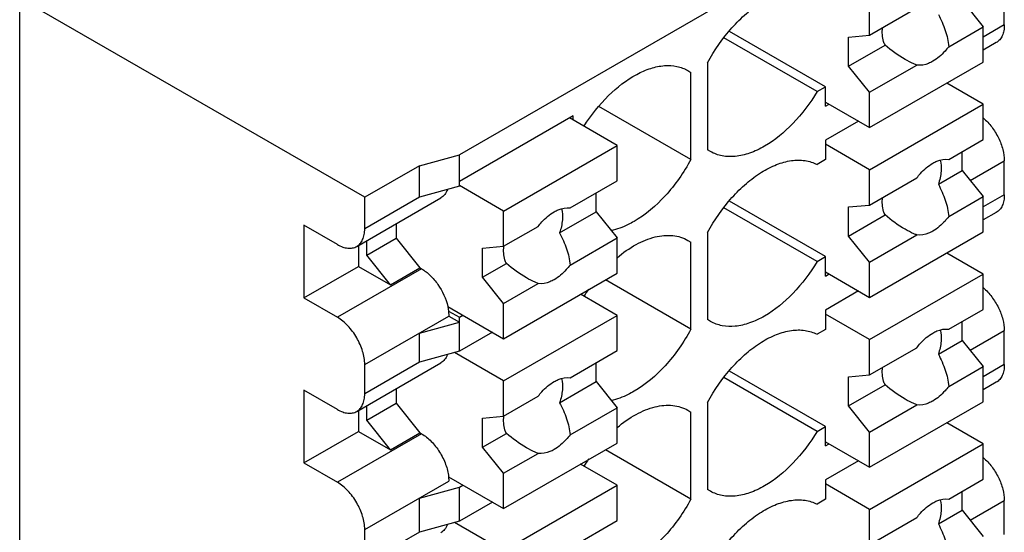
# Model space of a CAD drawing. Header units: inches. Extents: x 0 to 22, y 0 to 17.
# Tile 17 of 33: x 3.664 to 4.316, y 12.547 to 12.887. Entities that reach past the tile are written whole.
import ezdxf

# ---------------------------------------------------------------- set-up
doc = ezdxf.new("R2010")
doc.units = ezdxf.units.IN
doc.header["$LTSCALE"] = 1.21
doc.header["$MEASUREMENT"] = 0
doc.layers.get('0').update_dxf_attribs({"linetype": 'CONTINUOUS'})

msp = doc.modelspace()

# ---------------------------------------------------------------- linework, layer by layer
at = {"color": 7, "linetype": 'CONTINUOUS'}
for p, q in [((4.27244, 12.98037), (3.95507, 12.79713)), ((3.89244, 12.769), (3.66416, 12.9008)), ((3.66416, 11.53788), (3.66416, 12.9008)), ((4.2265, 12.87633), (4.2265, 12.89968)), ((4.28775, 12.8992), (4.30167, 12.88189)), ((4.31559, 12.88314), (4.31559, 12.90242)), ((4.2265, 12.87633), (4.25772, 12.89436)), ((4.19727, 12.84214), (4.1337, 12.87885)), ((4.2788, 12.86869), (4.30167, 12.88189)), ((4.31559, 12.88314), (4.30167, 12.8751)), ((4.30167, 12.85854), (4.30167, 12.88189)), ((4.1917, 12.83893), (4.13009, 12.87451)), ((4.21258, 12.87509), (4.2265, 12.87633)), ((4.21258, 12.8558), (4.21258, 12.87509)), ((4.21258, 12.8558), (4.23673, 12.86975)), ((4.31029, 12.87142), (4.30167, 12.86644)), ((4.10628, 12.8529), (4.10819, 12.85168)), ((4.11932, 12.85811), (4.11932, 12.80045)), ((4.2265, 12.83849), (4.21258, 12.8558)), ((4.2265, 12.81514), (4.30167, 12.85854)), ((4.2265, 12.83849), (4.25772, 12.85651)), ((4.10819, 12.79402), (4.10819, 12.85168)), ((4.1917, 12.83893), (4.19727, 12.84214)), ((4.19727, 12.82929), (4.19727, 12.84214)), ((4.30167, 12.83057), (4.27745, 12.84456)), ((4.2265, 12.81514), (4.2265, 12.83849)), ((4.10819, 12.79402), (4.04738, 12.82913)), ((4.19727, 12.83202), (4.2265, 12.81514)), ((4.19727, 12.82929), (4.19964, 12.83065)), ((4.2265, 12.78718), (4.30167, 12.83057)), ((4.30167, 12.80723), (4.30167, 12.83057)), ((4.03024, 12.82285), (3.95507, 12.77945)), ((4.05947, 12.80324), (4.02787, 12.82148)), ((4.03024, 12.82012), (4.03024, 12.82285)), ((4.21912, 12.8194), (4.19727, 12.80678)), ((4.2788, 12.79403), (4.30167, 12.80723)), ((3.9843, 12.75984), (4.05947, 12.80324)), ((4.05947, 12.77989), (4.05947, 12.80324)), ((4.19727, 12.80678), (4.19727, 12.79393)), ((4.2265, 12.78718), (4.19727, 12.80405)), ((3.92863, 12.78989), (3.95507, 12.79713)), ((3.95507, 12.77623), (3.95507, 12.79713)), ((4.12123, 12.79923), (4.11932, 12.80045)), ((4.28775, 12.7867), (4.28775, 12.79919)), ((3.92863, 12.78989), (3.89244, 12.769)), ((3.92863, 12.769), (3.92863, 12.78989)), ((4.19727, 12.79393), (4.1917, 12.79071)), ((4.29304, 12.78011), (4.31559, 12.79313)), ((4.31559, 12.77063), (4.31559, 12.79313)), ((4.2265, 12.76383), (4.2265, 12.78718)), ((4.2265, 12.76383), (4.25772, 12.78185)), ((4.27195, 12.77758), (4.28775, 12.7867)), ((4.28775, 12.7867), (4.30167, 12.76938)), ((3.95507, 12.77623), (3.92863, 12.769)), ((3.9843, 12.75984), (3.95507, 12.77672)), ((4.02825, 12.76187), (4.05947, 12.77989)), ((3.88714, 12.73639), (3.94281, 12.76854)), ((3.89244, 12.7481), (3.89244, 12.769)), ((3.92863, 12.769), (3.89244, 12.7481)), ((4.04555, 12.75936), (4.04555, 12.77185)), ((4.2788, 12.75618), (4.30167, 12.76938)), ((4.31559, 12.77063), (4.30167, 12.76259)), ((4.30167, 12.74603), (4.30167, 12.76938)), ((4.1917, 12.72642), (4.13009, 12.762)), ((4.19727, 12.72964), (4.1337, 12.76634)), ((4.21258, 12.76259), (4.2265, 12.76383)), ((4.21258, 12.7433), (4.21258, 12.76259)), ((3.9843, 12.73649), (3.9843, 12.75984)), ((4.0214, 12.74542), (4.04555, 12.75936)), ((4.04555, 12.75936), (4.05947, 12.74205)), ((4.21258, 12.7433), (4.23673, 12.75724)), ((4.31029, 12.75892), (4.30167, 12.75394)), ((3.87434, 12.73766), (3.85207, 12.75052)), ((3.85207, 12.75052), (3.85207, 12.7023)), ((3.91331, 12.75151), (3.91331, 12.74184)), ((3.9843, 12.73649), (4.00717, 12.74969)), ((4.02825, 12.72402), (4.05947, 12.74205)), ((4.05947, 12.7187), (4.05947, 12.74205)), ((4.11932, 12.74561), (4.11932, 12.68795)), ((4.2265, 12.72598), (4.21258, 12.7433)), ((4.2265, 12.70264), (4.30167, 12.74603)), ((4.2265, 12.72598), (4.25772, 12.74401)), ((3.88826, 12.73704), (3.88826, 12.7232)), ((3.89383, 12.73059), (3.91331, 12.74184)), ((3.89383, 12.73059), (3.89383, 12.74025)), ((3.91331, 12.74184), (3.9289, 12.72223)), ((3.97038, 12.73525), (3.9843, 12.73649)), ((4.10628, 12.74039), (4.10819, 12.73918)), ((4.10819, 12.68152), (4.10819, 12.73918)), ((3.90942, 12.71098), (3.89383, 12.73059)), ((3.97038, 12.71596), (3.97038, 12.73525)), ((4.1917, 12.72642), (4.19727, 12.72964)), ((4.19727, 12.71678), (4.19727, 12.72964)), ((4.30167, 12.71807), (4.27745, 12.73205)), ((3.85207, 12.7023), (3.88826, 12.7232)), ((3.88826, 12.7232), (3.90942, 12.71098)), ((3.97038, 12.71596), (3.98618, 12.72508)), ((4.2265, 12.70264), (4.2265, 12.72598)), ((3.93002, 12.72159), (3.87434, 12.68944)), ((3.90942, 12.71098), (3.9289, 12.72223)), ((3.9289, 12.72223), (3.93002, 12.72159)), ((3.9843, 12.69865), (3.97038, 12.71596)), ((3.9843, 12.6753), (4.05947, 12.7187)), ((4.19727, 12.71951), (4.2265, 12.70264)), ((4.19727, 12.71678), (4.19964, 12.71815)), ((4.2265, 12.67467), (4.30167, 12.71807)), ((4.30167, 12.69472), (4.30167, 12.71807)), ((3.9843, 12.69865), (4.00717, 12.71185)), ((4.10819, 12.68152), (4.05163, 12.71417)), ((4.05947, 12.69073), (4.03525, 12.70472)), ((4.21912, 12.7069), (4.19727, 12.69428)), ((3.85207, 12.7023), (3.87434, 12.68944)), ((3.94736, 12.69663), (3.9843, 12.6753)), ((3.94736, 12.69663), (3.9479, 12.69359)), ((3.9843, 12.6753), (3.9843, 12.69865)), ((3.89244, 12.6581), (3.94811, 12.69025)), ((3.9479, 12.69359), (3.95507, 12.68944)), ((3.9479, 12.69359), (3.94811, 12.69025)), ((3.94811, 12.69025), (3.95507, 12.68623)), ((3.95507, 12.68944), (3.95744, 12.69081)), ((3.9843, 12.64733), (4.05947, 12.69073)), ((4.05947, 12.66738), (4.05947, 12.69073)), ((4.19727, 12.69428), (4.19727, 12.68142)), ((4.2265, 12.67467), (4.19727, 12.69155)), ((4.2788, 12.68152), (4.30167, 12.69472)), ((3.92863, 12.679), (3.95507, 12.68623)), ((3.95507, 12.66694), (3.95507, 12.68944)), ((4.12123, 12.68673), (4.11932, 12.68795)), ((4.28775, 12.67419), (4.28775, 12.68668)), ((3.92863, 12.65971), (3.92863, 12.679)), ((3.97692, 12.67956), (3.95507, 12.66694)), ((4.19727, 12.68142), (4.1917, 12.67821)), ((4.29304, 12.66761), (4.31559, 12.68063)), ((4.31559, 12.65812), (4.31559, 12.68063)), ((4.2265, 12.65132), (4.2265, 12.67467)), ((4.27195, 12.66507), (4.28775, 12.67419)), ((4.28775, 12.67419), (4.30167, 12.65688)), ((3.95507, 12.66694), (3.92863, 12.65971)), ((3.9843, 12.64733), (3.95186, 12.66606)), ((4.02825, 12.64936), (4.05947, 12.66738)), ((4.2265, 12.65132), (4.25772, 12.66934)), ((3.88714, 12.6271), (3.94281, 12.65925)), ((3.92863, 12.65971), (3.89244, 12.63881)), ((3.89244, 12.63881), (3.89244, 12.6581)), ((4.04555, 12.64686), (4.04555, 12.65935)), ((4.31559, 12.65812), (4.30167, 12.65009)), ((4.19727, 12.61713), (4.1337, 12.65384)), ((4.21258, 12.65008), (4.2265, 12.65132)), ((4.2788, 12.64367), (4.30167, 12.65688)), ((4.30167, 12.63353), (4.30167, 12.65688)), ((3.9843, 12.62399), (3.9843, 12.64733)), ((4.0214, 12.63291), (4.04555, 12.64686)), ((4.04555, 12.64686), (4.05947, 12.62954)), ((4.1917, 12.61392), (4.13009, 12.64949)), ((4.21258, 12.63079), (4.21258, 12.65008)), ((4.21258, 12.63079), (4.23673, 12.64474)), ((4.31029, 12.64641), (4.30167, 12.64143)), ((3.87434, 12.62837), (3.85207, 12.64123)), ((3.85207, 12.64123), (3.85207, 12.59301)), ((3.91331, 12.64222), (3.91331, 12.63255)), ((3.89383, 12.6213), (3.91331, 12.63255)), ((3.91331, 12.63255), (3.9289, 12.61294)), ((3.9843, 12.62399), (4.00717, 12.63719)), ((4.11932, 12.6331), (4.11932, 12.57544)), ((4.2265, 12.59013), (4.30167, 12.63353)), ((4.2265, 12.61348), (4.25772, 12.6315)), ((3.88826, 12.62775), (3.88826, 12.61391)), ((3.89383, 12.6213), (3.89383, 12.63096)), ((4.02825, 12.61152), (4.05947, 12.62954)), ((4.05947, 12.60619), (4.05947, 12.62954)), ((4.10628, 12.62789), (4.10819, 12.62667)), ((4.10819, 12.56901), (4.10819, 12.62667)), ((4.2265, 12.61348), (4.21258, 12.63079)), ((3.90942, 12.60169), (3.89383, 12.6213)), ((3.97038, 12.62274), (3.9843, 12.62399)), ((3.97038, 12.60346), (3.97038, 12.62274)), ((4.30167, 12.60556), (4.27745, 12.61955)), ((3.85207, 12.59301), (3.88826, 12.61391)), ((3.93002, 12.6123), (3.87434, 12.58015)), ((3.88826, 12.61391), (3.90942, 12.60169)), ((3.90942, 12.60169), (3.9289, 12.61294)), ((3.9289, 12.61294), (3.93002, 12.6123)), ((3.97038, 12.60346), (3.98618, 12.61258)), ((4.1917, 12.61392), (4.19727, 12.61713)), ((4.19727, 12.60427), (4.19727, 12.61713)), ((4.2265, 12.59013), (4.2265, 12.61348)), ((3.9843, 12.56279), (4.05947, 12.60619)), ((4.19727, 12.60701), (4.2265, 12.59013)), ((4.19727, 12.60427), (4.19964, 12.60564)), ((4.2265, 12.56216), (4.30167, 12.60556)), ((4.30167, 12.58222), (4.30167, 12.60556)), ((3.9843, 12.58614), (3.97038, 12.60346)), ((3.9843, 12.58614), (4.00717, 12.59934)), ((4.10819, 12.56901), (4.05163, 12.60167)), ((3.85207, 12.59301), (3.87434, 12.58015)), ((4.05947, 12.57823), (4.03525, 12.59221)), ((4.21912, 12.59439), (4.19727, 12.58177)), ((3.9843, 12.56279), (3.9843, 12.58614)), ((3.89244, 12.54881), (3.94811, 12.58096)), ((3.94796, 12.58378), (3.9843, 12.56279)), ((3.94796, 12.58378), (3.94811, 12.58096)), ((4.19727, 12.58177), (4.19727, 12.56892)), ((4.2788, 12.56902), (4.30167, 12.58222)), ((3.92863, 12.56971), (3.95507, 12.57694)), ((3.95507, 12.57694), (3.95744, 12.5783)), ((3.95507, 12.55444), (3.95507, 12.57694)), ((3.9843, 12.53483), (4.05947, 12.57823)), ((4.05947, 12.55488), (4.05947, 12.57823)), ((4.12123, 12.57422), (4.11932, 12.57544)), ((4.2265, 12.56216), (4.19727, 12.57904)), ((4.28775, 12.56169), (4.28775, 12.57418)), ((3.92863, 12.5472), (3.92863, 12.56971)), ((3.97692, 12.56705), (3.95507, 12.55444)), ((4.19727, 12.56892), (4.1917, 12.5657)), ((4.29304, 12.5551), (4.31559, 12.56812)), ((4.31559, 12.54562), (4.31559, 12.56812)), ((4.2265, 12.53882), (4.2265, 12.56216)), ((4.27195, 12.55256), (4.28775, 12.56169)), ((4.28775, 12.56169), (4.30167, 12.54437)), ((3.95507, 12.55444), (3.92863, 12.5472)), ((3.9843, 12.53483), (3.95186, 12.55356)), ((4.02825, 12.53686), (4.05947, 12.55488)), ((4.2265, 12.53882), (4.25772, 12.55684)), ((3.89244, 12.52631), (3.89244, 12.54881)), ((3.92863, 12.5472), (3.89244, 12.52631))]:
    msp.add_line(p, q, dxfattribs=at)
for centre in [(4.14096, 12.63801), (4.14096, 12.52551)]:
    msp.add_arc(centre, 0.12242, 145.07242, 147.69118, dxfattribs=at)
for points, knots in [([(4.11932, 12.85811), (4.12376, 12.86639), (4.1317, 12.87793), (4.14449, 12.89063), (4.15441, 12.89807), (4.16446, 12.90329), (4.17429, 12.90609), (4.18357, 12.90627), (4.18923, 12.90451), (4.1917, 12.90322)], [0, 0, 0, 0, 0.303939, 0.447896, 0.581858, 0.703594, 0.812421, 0.909851, 1, 1, 1, 1]), ([(4.27195, 12.89008), (4.27372, 12.88666), (4.27678, 12.87977), (4.27859, 12.87235), (4.2788, 12.86869)], [0, 0, 0, 0, 0.512115, 1, 1, 1, 1]), ([(4.23673, 12.86975), (4.23632, 12.87051), (4.23483, 12.87416), (4.23469, 12.87823), (4.23501, 12.88125)], [0, 0, 0, 0, 0.221911, 1, 1, 1, 1]), ([(4.31559, 12.88314), (4.31559, 12.88184), (4.31539, 12.87937), (4.31439, 12.87599), (4.31271, 12.87324), (4.31113, 12.87191), (4.31029, 12.87142)], [0, 0, 0, 0, 0.289541, 0.549117, 0.782255, 1, 1, 1, 1]), ([(4.2788, 12.86869), (4.27803, 12.86767), (4.27499, 12.86398), (4.2713, 12.86077), (4.26826, 12.85902)], [0, 0, 0, 0, 0.266821, 1, 1, 1, 1]), ([(4.25772, 12.85651), (4.25705, 12.85677), (4.25439, 12.85786), (4.25183, 12.85918), (4.24996, 12.86026)], [0, 0, 0, 0, 0.248278, 1, 1, 1, 1]), ([(4.03749, 12.81595), (4.04213, 12.82329), (4.05239, 12.83632), (4.06821, 12.84881), (4.0813, 12.85457), (4.09039, 12.8565), (4.09891, 12.85611), (4.10404, 12.8542), (4.10628, 12.8529)], [0, 0, 0, 0, 0.307141, 0.582057, 0.702315, 0.81035, 0.908144, 1, 1, 1, 1]), ([(4.26826, 12.85902), (4.26737, 12.8585), (4.26412, 12.85687), (4.2603, 12.85608), (4.25772, 12.85651)], [0, 0, 0, 0, 0.282834, 1, 1, 1, 1]), ([(4.1917, 12.83893), (4.18717, 12.83132), (4.17698, 12.81771), (4.16383, 12.80676), (4.1569, 12.80276)], [0, 0, 0, 0, 0.525528, 1, 1, 1, 1]), ([(4.30171, 12.82146), (4.30376, 12.81971), (4.30754, 12.8156), (4.3119, 12.8085), (4.31479, 12.80089), (4.31559, 12.79563), (4.31559, 12.79313)], [0, 0, 0, 0, 0.250285, 0.512807, 0.768541, 1, 1, 1, 1]), ([(4.1569, 12.80276), (4.15377, 12.80096), (4.14754, 12.79799), (4.13797, 12.79568), (4.12899, 12.79591), (4.12358, 12.79787), (4.12122, 12.79923)], [0, 0, 0, 0, 0.289772, 0.549026, 0.782167, 1, 1, 1, 1]), ([(4.26826, 12.79152), (4.26915, 12.79203), (4.2724, 12.79367), (4.27622, 12.79445), (4.2788, 12.79403)], [0, 0, 0, 0, 0.282518, 1, 1, 1, 1]), ([(4.10819, 12.79402), (4.10354, 12.78535), (4.09274, 12.76983), (4.0783, 12.75738), (4.0706, 12.75294)], [0, 0, 0, 0, 0.525451, 1, 1, 1, 1]), ([(4.11932, 12.74561), (4.12376, 12.75389), (4.1317, 12.76543), (4.14449, 12.77813), (4.15441, 12.78556), (4.16446, 12.79079), (4.17429, 12.79358), (4.18357, 12.79377), (4.18923, 12.792), (4.1917, 12.79071)], [0, 0, 0, 0, 0.303939, 0.447896, 0.581858, 0.703594, 0.812421, 0.909851, 1, 1, 1, 1]), ([(4.25772, 12.78185), (4.25849, 12.78287), (4.26153, 12.78655), (4.26522, 12.78976), (4.26826, 12.79152)], [0, 0, 0, 0, 0.266534, 1, 1, 1, 1]), ([(4.27319, 12.79364), (4.27382, 12.79122), (4.27407, 12.78568), (4.27287, 12.78035), (4.27195, 12.77758)], [0, 0, 0, 0, 0.461104, 1, 1, 1, 1]), ([(4.27195, 12.77758), (4.27372, 12.77415), (4.27678, 12.76726), (4.27859, 12.75985), (4.2788, 12.75618)], [0, 0, 0, 0, 0.512115, 1, 1, 1, 1]), ([(3.94712, 12.774), (3.9467, 12.77285), (3.9456, 12.77071), (3.94379, 12.7691), (3.94281, 12.76854)], [0, 0, 0, 0, 0.521943, 1, 1, 1, 1]), ([(4.23673, 12.75724), (4.23632, 12.75801), (4.23483, 12.76165), (4.23469, 12.76572), (4.23501, 12.76875)], [0, 0, 0, 0, 0.221911, 1, 1, 1, 1]), ([(4.31559, 12.77063), (4.31559, 12.76933), (4.31539, 12.76687), (4.31439, 12.76348), (4.31271, 12.76073), (4.31113, 12.7594), (4.31029, 12.75892)], [0, 0, 0, 0, 0.289541, 0.549117, 0.782255, 1, 1, 1, 1]), ([(4.01771, 12.75936), (4.0186, 12.75987), (4.02185, 12.76151), (4.02567, 12.7623), (4.02825, 12.76187)], [0, 0, 0, 0, 0.282518, 1, 1, 1, 1]), ([(4.00717, 12.74969), (4.00794, 12.75071), (4.01098, 12.75439), (4.01467, 12.7576), (4.01771, 12.75936)], [0, 0, 0, 0, 0.266534, 1, 1, 1, 1]), ([(4.02264, 12.76148), (4.02327, 12.75906), (4.02352, 12.75352), (4.02232, 12.74819), (4.0214, 12.74542)], [0, 0, 0, 0, 0.461104, 1, 1, 1, 1]), ([(4.2788, 12.75618), (4.27803, 12.75516), (4.27499, 12.75148), (4.2713, 12.74827), (4.26826, 12.74651)], [0, 0, 0, 0, 0.266821, 1, 1, 1, 1]), ([(4.0706, 12.75294), (4.06934, 12.7522), (4.06449, 12.74961), (4.05927, 12.74768), (4.05532, 12.74685)], [0, 0, 0, 0, 0.266336, 1, 1, 1, 1]), ([(3.88713, 12.73639), (3.88798, 12.73688), (3.88956, 12.73821), (3.89124, 12.74096), (3.89224, 12.74434), (3.89244, 12.74681), (3.89244, 12.7481)], [0, 0, 0, 0, 0.217745, 0.450883, 0.710459, 1, 1, 1, 1]), ([(4.0214, 12.74542), (4.02317, 12.74199), (4.02623, 12.7351), (4.02804, 12.72769), (4.02825, 12.72402)], [0, 0, 0, 0, 0.512115, 1, 1, 1, 1]), ([(4.0594, 12.72894), (4.06332, 12.73223), (4.07123, 12.73783), (4.08383, 12.7431), (4.0959, 12.74438), (4.10324, 12.74215), (4.10628, 12.7404)], [0, 0, 0, 0, 0.300601, 0.564855, 0.793806, 1, 1, 1, 1]), ([(4.25772, 12.74401), (4.25705, 12.74426), (4.25439, 12.74535), (4.25183, 12.74668), (4.24996, 12.74776)], [0, 0, 0, 0, 0.248278, 1, 1, 1, 1]), ([(4.26826, 12.74651), (4.26737, 12.746), (4.26412, 12.74436), (4.2603, 12.74358), (4.25772, 12.744)], [0, 0, 0, 0, 0.282834, 1, 1, 1, 1]), ([(3.87434, 12.73766), (3.87546, 12.73701), (3.8777, 12.73595), (3.88113, 12.73512), (3.88435, 12.7352), (3.88629, 12.73591), (3.88713, 12.73639)], [0, 0, 0, 0, 0.289546, 0.549125, 0.78226, 1, 1, 1, 1]), ([(3.98618, 12.72508), (3.98578, 12.72584), (3.9843, 12.72944), (3.98415, 12.73347), (3.98445, 12.73646)], [0, 0, 0, 0, 0.222137, 1, 1, 1, 1]), ([(4.02825, 12.72402), (4.02748, 12.72301), (4.02444, 12.71932), (4.02075, 12.71611), (4.01771, 12.71436)], [0, 0, 0, 0, 0.266821, 1, 1, 1, 1]), ([(4.1917, 12.72642), (4.18717, 12.71881), (4.17698, 12.70521), (4.16383, 12.69426), (4.1569, 12.69026)], [0, 0, 0, 0, 0.525528, 1, 1, 1, 1]), ([(3.93002, 12.72159), (3.93209, 12.72039), (3.93609, 12.71724), (3.94275, 12.70928), (3.9462, 12.70182), (3.94736, 12.69663)], [0, 0, 0, 0, 0.231063, 0.486064, 1, 1, 1, 1]), ([(4.00717, 12.71185), (4.0065, 12.7121), (4.00384, 12.7132), (4.00128, 12.71452), (3.99941, 12.7156)], [0, 0, 0, 0, 0.248278, 1, 1, 1, 1]), ([(4.01771, 12.71436), (4.01682, 12.71384), (4.01357, 12.71221), (4.00975, 12.71142), (4.00717, 12.71185)], [0, 0, 0, 0, 0.282834, 1, 1, 1, 1]), ([(4.30171, 12.70896), (4.30376, 12.7072), (4.30754, 12.7031), (4.3119, 12.69599), (4.31479, 12.68838), (4.31559, 12.68312), (4.31559, 12.68063)], [0, 0, 0, 0, 0.250285, 0.512807, 0.768541, 1, 1, 1, 1]), ([(4.1569, 12.69026), (4.15377, 12.68845), (4.14754, 12.68549), (4.13797, 12.68318), (4.12899, 12.6834), (4.12358, 12.68537), (4.12122, 12.68672)], [0, 0, 0, 0, 0.289772, 0.549026, 0.782167, 1, 1, 1, 1]), ([(3.89244, 12.6581), (3.89244, 12.66107), (3.89132, 12.66732), (3.88744, 12.67611), (3.88177, 12.68387), (3.87691, 12.68796), (3.87434, 12.68944)], [0, 0, 0, 0, 0.237248, 0.499994, 0.762743, 1, 1, 1, 1]), ([(4.10819, 12.68152), (4.10354, 12.67284), (4.09274, 12.65732), (4.0783, 12.64487), (4.0706, 12.64043)], [0, 0, 0, 0, 0.525451, 1, 1, 1, 1]), ([(4.11932, 12.6331), (4.12376, 12.64138), (4.1317, 12.65292), (4.14449, 12.66562), (4.15441, 12.67306), (4.16446, 12.67828), (4.17429, 12.68108), (4.18357, 12.68126), (4.18923, 12.6795), (4.1917, 12.67821)], [0, 0, 0, 0, 0.303939, 0.447896, 0.581858, 0.703594, 0.812421, 0.909851, 1, 1, 1, 1]), ([(4.25772, 12.66934), (4.25849, 12.67036), (4.26153, 12.67405), (4.26522, 12.67726), (4.26826, 12.67901)], [0, 0, 0, 0, 0.266534, 1, 1, 1, 1]), ([(4.26826, 12.67901), (4.26915, 12.67953), (4.2724, 12.68116), (4.27622, 12.68195), (4.2788, 12.68152)], [0, 0, 0, 0, 0.282518, 1, 1, 1, 1]), ([(4.27319, 12.68113), (4.27382, 12.67871), (4.27407, 12.67318), (4.27287, 12.66784), (4.27195, 12.66507)], [0, 0, 0, 0, 0.461104, 1, 1, 1, 1]), ([(3.94707, 12.66458), (3.94665, 12.66345), (3.94555, 12.66137), (3.94377, 12.6598), (3.94281, 12.65925)], [0, 0, 0, 0, 0.521413, 1, 1, 1, 1]), ([(4.27195, 12.66507), (4.27372, 12.66165), (4.27678, 12.65476), (4.27859, 12.64734), (4.2788, 12.64367)], [0, 0, 0, 0, 0.512115, 1, 1, 1, 1]), ([(4.31559, 12.65812), (4.31559, 12.65683), (4.31539, 12.65436), (4.31439, 12.65097), (4.31271, 12.64822), (4.31113, 12.6469), (4.31029, 12.64641)], [0, 0, 0, 0, 0.289541, 0.549117, 0.782255, 1, 1, 1, 1]), ([(4.23673, 12.64474), (4.23632, 12.6455), (4.23483, 12.64914), (4.23469, 12.65322), (4.23501, 12.65624)], [0, 0, 0, 0, 0.221911, 1, 1, 1, 1]), ([(4.00717, 12.63719), (4.00794, 12.6382), (4.01098, 12.64189), (4.01467, 12.6451), (4.01771, 12.64685)], [0, 0, 0, 0, 0.266534, 1, 1, 1, 1]), ([(4.01771, 12.64685), (4.0186, 12.64737), (4.02185, 12.649), (4.02567, 12.64979), (4.02825, 12.64936)], [0, 0, 0, 0, 0.282518, 1, 1, 1, 1]), ([(4.02264, 12.64897), (4.02327, 12.64655), (4.02352, 12.64102), (4.02232, 12.63568), (4.0214, 12.63291)], [0, 0, 0, 0, 0.461104, 1, 1, 1, 1]), ([(3.88713, 12.6271), (3.88798, 12.62759), (3.88956, 12.62891), (3.89124, 12.63166), (3.89224, 12.63505), (3.89244, 12.63752), (3.89244, 12.63881)], [0, 0, 0, 0, 0.217745, 0.450883, 0.710459, 1, 1, 1, 1]), ([(4.0706, 12.64043), (4.06934, 12.6397), (4.06449, 12.63711), (4.05927, 12.63517), (4.05532, 12.63434)], [0, 0, 0, 0, 0.266336, 1, 1, 1, 1]), ([(4.2788, 12.64368), (4.27803, 12.64266), (4.27499, 12.63897), (4.2713, 12.63576), (4.26826, 12.63401)], [0, 0, 0, 0, 0.266821, 1, 1, 1, 1]), ([(4.0214, 12.63291), (4.02317, 12.62949), (4.02623, 12.6226), (4.02804, 12.61518), (4.02825, 12.61152)], [0, 0, 0, 0, 0.512115, 1, 1, 1, 1]), ([(4.0594, 12.61644), (4.06332, 12.61973), (4.07123, 12.62533), (4.08383, 12.63059), (4.0959, 12.63187), (4.10324, 12.62965), (4.10628, 12.62789)], [0, 0, 0, 0, 0.300601, 0.564855, 0.793806, 1, 1, 1, 1]), ([(4.25772, 12.6315), (4.25705, 12.63176), (4.25439, 12.63285), (4.25183, 12.63417), (4.24996, 12.63525)], [0, 0, 0, 0, 0.248278, 1, 1, 1, 1]), ([(4.26826, 12.63401), (4.26737, 12.63349), (4.26412, 12.63186), (4.2603, 12.63107), (4.25772, 12.6315)], [0, 0, 0, 0, 0.282834, 1, 1, 1, 1]), ([(3.87434, 12.62837), (3.87546, 12.62772), (3.8777, 12.62666), (3.88113, 12.62583), (3.88435, 12.62591), (3.88629, 12.62661), (3.88713, 12.6271)], [0, 0, 0, 0, 0.289546, 0.549125, 0.78226, 1, 1, 1, 1]), ([(3.98618, 12.61258), (3.98578, 12.61334), (3.9843, 12.61694), (3.98415, 12.62096), (3.98445, 12.62396)], [0, 0, 0, 0, 0.222137, 1, 1, 1, 1]), ([(3.93002, 12.6123), (3.93236, 12.61095), (3.93683, 12.60729), (3.94223, 12.60035), (3.94619, 12.59236), (3.94766, 12.5866), (3.94796, 12.58378)], [0, 0, 0, 0, 0.233722, 0.492362, 0.755097, 1, 1, 1, 1]), ([(4.1917, 12.61392), (4.18717, 12.60631), (4.17698, 12.5927), (4.16383, 12.58175), (4.1569, 12.57775)], [0, 0, 0, 0, 0.525528, 1, 1, 1, 1]), ([(4.02825, 12.61152), (4.02748, 12.6105), (4.02444, 12.60681), (4.02075, 12.6036), (4.01771, 12.60185)], [0, 0, 0, 0, 0.266821, 1, 1, 1, 1]), ([(4.00717, 12.59934), (4.0065, 12.5996), (4.00384, 12.60069), (4.00128, 12.60201), (3.99941, 12.60309)], [0, 0, 0, 0, 0.248278, 1, 1, 1, 1]), ([(4.01771, 12.60185), (4.01682, 12.60133), (4.01357, 12.5997), (4.00975, 12.59891), (4.00717, 12.59934)], [0, 0, 0, 0, 0.282834, 1, 1, 1, 1]), ([(4.30171, 12.59645), (4.30376, 12.5947), (4.30754, 12.59059), (4.3119, 12.58348), (4.31479, 12.57588), (4.31559, 12.57062), (4.31559, 12.56812)], [0, 0, 0, 0, 0.250285, 0.512807, 0.768541, 1, 1, 1, 1]), ([(3.89244, 12.54881), (3.89244, 12.55178), (3.89132, 12.55803), (3.88744, 12.56682), (3.88177, 12.57458), (3.87691, 12.57867), (3.87434, 12.58015)], [0, 0, 0, 0, 0.237248, 0.499994, 0.762743, 1, 1, 1, 1]), ([(4.1569, 12.57775), (4.15377, 12.57594), (4.14754, 12.57298), (4.13797, 12.57067), (4.12899, 12.57089), (4.12358, 12.57286), (4.12122, 12.57422)], [0, 0, 0, 0, 0.289772, 0.549026, 0.782167, 1, 1, 1, 1]), ([(4.10819, 12.56901), (4.10354, 12.56034), (4.09274, 12.54482), (4.0783, 12.53237), (4.0706, 12.52792)], [0, 0, 0, 0, 0.525451, 1, 1, 1, 1]), ([(4.11932, 12.52059), (4.12376, 12.52887), (4.1317, 12.54042), (4.14449, 12.55312), (4.15441, 12.56055), (4.16446, 12.56578), (4.17429, 12.56857), (4.18357, 12.56875), (4.18923, 12.56699), (4.1917, 12.5657)], [0, 0, 0, 0, 0.303939, 0.447896, 0.581858, 0.703594, 0.812421, 0.909851, 1, 1, 1, 1]), ([(4.25772, 12.55684), (4.25849, 12.55786), (4.26153, 12.56154), (4.26522, 12.56475), (4.26826, 12.56651)], [0, 0, 0, 0, 0.266534, 1, 1, 1, 1]), ([(4.26826, 12.56651), (4.26915, 12.56702), (4.2724, 12.56866), (4.27622, 12.56944), (4.2788, 12.56902)], [0, 0, 0, 0, 0.282518, 1, 1, 1, 1]), ([(4.27319, 12.56863), (4.27382, 12.56621), (4.27407, 12.56067), (4.27287, 12.55534), (4.27195, 12.55256)], [0, 0, 0, 0, 0.461104, 1, 1, 1, 1]), ([(3.94707, 12.55207), (3.94665, 12.55094), (3.94555, 12.54886), (3.94377, 12.54729), (3.94281, 12.54674)], [0, 0, 0, 0, 0.521413, 1, 1, 1, 1]), ([(4.27195, 12.55256), (4.27372, 12.54914), (4.27678, 12.54225), (4.27859, 12.53483), (4.2788, 12.53117)], [0, 0, 0, 0, 0.512115, 1, 1, 1, 1])]:
    msp.add_open_spline(points, degree=3, knots=knots, dxfattribs=at)
for points in [[(4.24996, 12.86026), (4.24526, 12.86298), (4.24086, 12.86623), (4.23673, 12.86975)], [(4.24996, 12.74776), (4.24526, 12.75047), (4.24086, 12.75372), (4.23673, 12.75724)], [(3.99941, 12.7156), (3.99471, 12.71831), (3.99031, 12.72157), (3.98618, 12.72508)], [(4.24996, 12.63525), (4.24526, 12.63796), (4.24086, 12.64122), (4.23673, 12.64474)], [(3.99941, 12.60309), (3.99471, 12.60581), (3.99031, 12.60906), (3.98618, 12.61258)]]:
    msp.add_open_spline(points, degree=3, dxfattribs=at)

doc.saveas('drawing.dxf')
